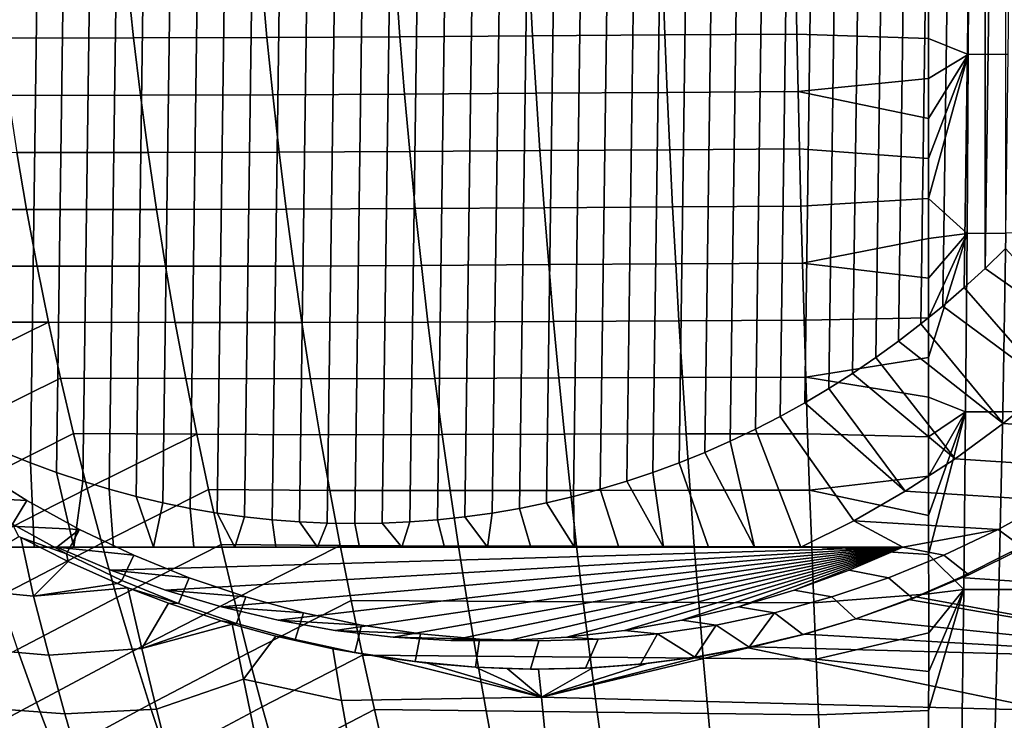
# Model space of a CAD drawing. Header units: metres. Extents: x -365 to 28, y -28 to 28.
# Tile 17 of 256: x -227.14 to -216.65, y -12.84 to -5.38. Entities that reach past the tile are written whole.
import ezdxf

# ---------------------------------------------------------------- set-up
doc = ezdxf.new("R2010")
doc.units = ezdxf.units.M
doc.layers.add('solid_24_501_103_XXX', color=7, linetype='CONTINUOUS')

msp = doc.modelspace()

# ---------------------------------------------------------------- linework, layer by layer
at = {"layer": 'solid_24_501_103_XXX'}
for points in [[(-225.037323, -10.6365, 126.210281), (-224.746094, 10.677305, 126.104279), (-224.453812, 10.709083, 125.997894), (-224.746094, -10.677305, 126.104279)], [(-224.746094, -10.677305, 126.104279), (-224.453812, 10.709083, 125.997894), (-224.160568, 10.731815, 125.891167), (-224.453812, -10.709083, 125.997894)], [(-224.453812, -10.709083, 125.997894), (-224.160568, 10.731815, 125.891167), (-223.867081, 10.745454, 125.78434), (-224.160568, -10.731815, 125.891167)], [(-224.160568, -10.731815, 125.891167), (-223.867081, 10.745454, 125.78434), (-223.573288, 10.75, 125.677414), (-223.867081, -10.745454, 125.78434)], [(-223.27951, 10.745454, 125.570488), (-223.573288, -10.75, 125.677414), (-223.867081, -10.745454, 125.78434), (-223.573288, 10.75, 125.677414)], [(-222.986008, 10.731815, 125.463661), (-223.27951, -10.745454, 125.570488), (-223.573288, -10.75, 125.677414), (-223.27951, 10.745454, 125.570488)], [(-222.69278, 10.709083, 125.356934), (-222.986008, -10.731815, 125.463661), (-223.27951, -10.745454, 125.570488), (-222.986008, 10.731815, 125.463661)], [(-222.400497, 10.677305, 125.250549), (-222.69278, -10.709083, 125.356934), (-222.986008, -10.731815, 125.463661), (-222.69278, 10.709083, 125.356934)], [(-225.615967, -10.527925, 126.420883), (-225.327362, 10.586696, 126.315842), (-225.037323, 10.6365, 126.210281), (-225.327362, -10.586696, 126.315842)], [(-225.327362, -10.586696, 126.315842), (-225.037323, 10.6365, 126.210281), (-224.746094, 10.677305, 126.104279), (-225.037323, -10.6365, 126.210281)], [(-222.109253, 10.6365, 125.144547), (-222.400497, -10.677305, 125.250549), (-222.69278, -10.709083, 125.356934), (-222.400497, 10.677305, 125.250549)], [(-221.819214, 10.586696, 125.038986), (-222.109253, -10.6365, 125.144547), (-222.400497, -10.677305, 125.250549), (-222.109253, 10.6365, 125.144547)], [(-226.187851, -10.383688, 126.629036), (-225.903, 10.460206, 126.52536), (-225.615967, 10.527925, 126.420883), (-225.903, -10.460206, 126.52536)], [(-225.903, -10.460206, 126.52536), (-225.615967, 10.527925, 126.420883), (-225.327362, 10.586696, 126.315842), (-225.615967, -10.527925, 126.420883)], [(-221.530624, 10.527925, 124.933945), (-221.819214, -10.586696, 125.038986), (-222.109253, -10.6365, 125.144547), (-221.819214, 10.586696, 125.038986)], [(-221.243576, 10.460206, 124.829468), (-221.530624, -10.527925, 124.933945), (-221.819214, -10.586696, 125.038986), (-221.530624, 10.527925, 124.933945)], [(-226.470459, -10.298399, 126.731895), (-226.187851, 10.383688, 126.629036), (-225.903, 10.460206, 126.52536), (-226.187851, -10.383688, 126.629036)], [(-220.958725, 10.383688, 124.725792), (-221.243576, -10.460206, 124.829468), (-221.530624, -10.527925, 124.933945), (-221.243576, 10.460206, 124.829468)], [(-227.028214, -10.101716, 126.934906), (-226.750656, 10.204381, 126.833885), (-226.470459, 10.298399, 126.731895), (-226.750656, -10.204381, 126.833885)], [(-226.750656, -10.204381, 126.833885), (-226.470459, 10.298399, 126.731895), (-226.187851, 10.383688, 126.629036), (-226.470459, -10.298399, 126.731895)], [(-220.676132, 10.298399, 124.622932), (-220.958725, -10.383688, 124.725792), (-221.243576, -10.460206, 124.829468), (-220.958725, 10.383688, 124.725792)], [(-220.39592, 10.204381, 124.520943), (-220.676132, -10.298399, 124.622932), (-220.958725, -10.383688, 124.725792), (-220.676132, 10.298399, 124.622932)], [(-227.302994, -9.990441, 127.03492), (-227.028214, 10.101716, 126.934906), (-226.750656, 10.204381, 126.833885), (-227.028214, -10.101716, 126.934906)], [(-220.118362, 10.101716, 124.419922), (-220.39592, -10.204381, 124.520943), (-220.676132, -10.298399, 124.622932), (-220.39592, 10.204381, 124.520943)], [(-227.574417, -9.870803, 127.133705), (-227.302994, 9.990441, 127.03492), (-227.028214, 10.101716, 126.934906), (-227.302994, -9.990441, 127.03492)], [(-219.843582, 9.990441, 124.319908), (-220.118362, -10.101716, 124.419922), (-220.39592, -10.204381, 124.520943), (-220.118362, 10.101716, 124.419922)], [(-219.572174, 9.870803, 124.221123), (-219.843582, -9.990441, 124.319908), (-220.118362, -10.101716, 124.419922), (-219.843582, 9.990441, 124.319908)], [(-219.304184, 9.742834, 124.123589), (-219.572174, -9.870803, 124.221123), (-219.843582, -9.990441, 124.319908), (-219.572174, 9.870803, 124.221123)], [(-219.039719, 9.606584, 124.027328), (-219.304184, -9.742834, 124.123589), (-219.572174, -9.870803, 124.221123), (-219.304184, 9.742834, 124.123589)], [(-218.779068, 9.462189, 123.932457), (-219.039719, -9.606584, 124.027328), (-219.304184, -9.742834, 124.123589), (-219.039719, 9.606584, 124.027328)], [(-218.522339, 9.30971, 123.83902), (-218.779068, -9.462189, 123.932457), (-219.039719, -9.606584, 124.027328), (-218.779068, 9.462189, 123.932457)], [(-218.270096, 9.149481, 123.747208), (-218.522339, -9.30971, 123.83902), (-218.779068, -9.462189, 123.932457), (-218.522339, 9.30971, 123.83902)], [(-218.022385, 8.981536, 123.657043), (-218.270096, -9.149481, 123.747208), (-218.522339, -9.30971, 123.83902), (-218.270096, 9.149481, 123.747208)], [(-217.779251, 8.805925, 123.568558), (-218.022385, -8.981536, 123.657043), (-218.270096, -9.149481, 123.747208), (-218.022385, 8.981536, 123.657043)], [(-217.541016, 8.622848, 123.481842), (-217.779251, -8.805925, 123.568558), (-218.022385, -8.981536, 123.657043), (-217.779251, 8.805925, 123.568558)], [(-217.30777, 8.432386, 123.39695), (-217.541016, -8.622848, 123.481842), (-217.779251, -8.805925, 123.568558), (-217.541016, 8.622848, 123.481842)], [(-217.080017, 8.234953, 123.314056), (-217.30777, -8.432386, 123.39695), (-217.541016, -8.622848, 123.481842), (-217.30777, 8.432386, 123.39695)], [(-216.857788, 8.03058, 123.23317), (-217.080017, -8.234953, 123.314056), (-217.30777, -8.432386, 123.39695), (-217.080017, 8.234953, 123.314056)], [(-216.857788, 8.03058, 123.23317), (-216.857788, -8.03058, 123.23317), (-217.080017, -8.234953, 123.314056)], [(-216.857788, 8.03058, 123.23317), (-216.641144, 7.819313, 123.154312), (-216.857788, -8.03058, 123.23317)], [(-216.641144, 7.819313, 123.154312), (-216.641144, -7.819313, 123.154312), (-216.857788, -8.03058, 123.23317)], [(-217.461594, -5.152274, 147.472824), (-217.46138, -5.580082, 147.445557), (-217.03627, -5.75058, 147.325348), (-217.027527, -3.836789, 147.432541)], [(-216.610016, -5.746817, 147.216553), (-216.591537, -3.833802, 147.321915), (-217.027527, -3.836789, 147.432541), (-217.03627, -5.75058, 147.325348)], [(-218.862427, -5.534165, 147.799255), (-218.873749, -4.921524, 147.83902), (-220.290955, -4.930539, 148.176987), (-220.2686, -5.543547, 148.135773)], [(-218.873749, -4.921524, 147.83902), (-218.862427, -5.534165, 147.799255), (-217.46138, -5.580082, 147.445557), (-217.461594, -5.152274, 147.472824)], [(-225.928894, -5.574132, 149.342621), (-225.995102, -4.960296, 149.385864), (-227.429626, -4.963925, 149.652267), (-227.352661, -5.57754, 149.609482)], [(-224.508392, -5.570779, 149.061646), (-224.563751, -4.956702, 149.104996), (-225.995102, -4.960296, 149.385864), (-225.928894, -5.574132, 149.342621)], [(-223.091675, -5.562563, 148.766968), (-223.136063, -4.94876, 148.809982), (-224.563751, -4.956702, 149.104996), (-224.508392, -5.570779, 149.061646)], [(-221.678406, -5.553013, 148.458359), (-221.711777, -4.939617, 148.500656), (-223.136063, -4.94876, 148.809982), (-223.091675, -5.562563, 148.766968)], [(-220.2686, -5.543547, 148.135773), (-220.290955, -4.930539, 148.176987), (-221.711777, -4.939617, 148.500656), (-221.678406, -5.553013, 148.458359)], [(-221.64122, -6.164978, 148.411133), (-221.678406, -5.553013, 148.458359), (-223.091675, -5.562563, 148.766968), (-223.042206, -6.174676, 148.718933)], [(-220.243713, -6.155388, 148.089752), (-220.2686, -5.543547, 148.135773), (-221.678406, -5.553013, 148.458359), (-221.64122, -6.164978, 148.411133)], [(-218.849808, -6.145907, 147.754852), (-218.862427, -5.534165, 147.799255), (-220.2686, -5.543547, 148.135773), (-220.243713, -6.155388, 148.089752)], [(-218.862427, -5.534165, 147.799255), (-218.849808, -6.145907, 147.754852), (-217.461136, -6.007407, 147.416138), (-217.46138, -5.580082, 147.445557)], [(-225.855103, -6.18578, 149.294357), (-225.928894, -5.574132, 149.342621), (-227.352661, -5.57754, 149.609482), (-227.266861, -6.188729, 149.561722)], [(-224.446671, -6.182911, 149.013245), (-224.508392, -5.570779, 149.061646), (-225.928894, -5.574132, 149.342621), (-225.855103, -6.18578, 149.294357)], [(-223.042206, -6.174676, 148.718933), (-223.091675, -5.562563, 148.766968), (-224.508392, -5.570779, 149.061646), (-224.446671, -6.182911, 149.013245)], [(-217.46138, -5.580082, 147.445557), (-217.461136, -6.007407, 147.416138), (-217.03627, -5.75058, 147.325348)], [(-217.461136, -6.007407, 147.416138), (-217.460907, -6.43415, 147.384583), (-217.03627, -5.75058, 147.325348)], [(-217.460907, -6.43415, 147.384583), (-217.460663, -6.860254, 147.350876), (-217.03627, -5.75058, 147.325348)], [(-217.460663, -6.860254, 147.350876), (-217.460434, -7.285816, 147.315033), (-217.03627, -5.75058, 147.325348)], [(-217.460434, -7.285816, 147.315033), (-217.048691, -7.658846, 147.175507), (-217.03627, -5.75058, 147.325348)], [(-216.635986, -7.655166, 147.069229), (-216.610016, -5.746817, 147.216553), (-217.03627, -5.75058, 147.325348), (-217.048691, -7.658846, 147.175507)], [(-218.849808, -6.145907, 147.754852), (-217.460907, -6.43415, 147.384583), (-217.461136, -6.007407, 147.416138)], [(-225.773727, -6.794996, 149.241074), (-225.855103, -6.18578, 149.294357), (-227.266861, -6.188729, 149.561722), (-227.172241, -6.797222, 149.509033)], [(-224.378647, -6.792882, 148.959824), (-224.446671, -6.182911, 149.013245), (-225.855103, -6.18578, 149.294357), (-225.773727, -6.794996, 149.241074)], [(-222.987671, -6.784909, 148.665909), (-223.042206, -6.174676, 148.718933), (-224.446671, -6.182911, 149.013245), (-224.378647, -6.792882, 148.959824)], [(-221.600235, -6.775351, 148.358978), (-221.64122, -6.164978, 148.411133), (-223.042206, -6.174676, 148.718933), (-222.987671, -6.784909, 148.665909)], [(-220.216278, -6.765931, 148.03891), (-220.243713, -6.155388, 148.089752), (-221.64122, -6.164978, 148.411133), (-221.600235, -6.775351, 148.358978)], [(-218.835938, -6.756649, 147.705795), (-218.849808, -6.145907, 147.754852), (-220.243713, -6.155388, 148.089752), (-220.216278, -6.765931, 148.03891)], [(-218.849808, -6.145907, 147.754852), (-218.835938, -6.756649, 147.705795), (-217.460663, -6.860254, 147.350876), (-217.460907, -6.43415, 147.384583)], [(-227.068878, -7.402748, 149.451385), (-227.172241, -6.797222, 149.509033), (-228.574036, -6.799558, 149.763626), (-228.456284, -7.404108, 149.707092)], [(-225.684845, -7.401537, 149.182785), (-225.773727, -6.794996, 149.241074), (-227.172241, -6.797222, 149.509033), (-227.068878, -7.402748, 149.451385)], [(-224.304321, -7.400476, 148.901382), (-224.378647, -6.792882, 148.959824), (-225.773727, -6.794996, 149.241074), (-225.684845, -7.401537, 149.182785)], [(-222.928116, -7.393076, 148.607895), (-222.987671, -6.784909, 148.665909), (-224.378647, -6.792882, 148.959824), (-224.304321, -7.400476, 148.901382)], [(-221.555481, -7.383975, 148.301895), (-221.600235, -6.775351, 148.358978), (-222.987671, -6.784909, 148.665909), (-222.928116, -7.393076, 148.607895)], [(-220.18634, -7.375047, 147.983292), (-220.216278, -6.765931, 148.03891), (-221.600235, -6.775351, 148.358978), (-221.555481, -7.383975, 148.301895)], [(-218.820816, -7.366292, 147.6521), (-218.835938, -6.756649, 147.705795), (-220.216278, -6.765931, 148.03891), (-220.18634, -7.375047, 147.983292)], [(-218.835938, -6.756649, 147.705795), (-218.820816, -7.366292, 147.6521), (-217.460434, -7.285816, 147.315033), (-217.460663, -6.860254, 147.350876)], [(-218.804443, -7.974735, 147.593781), (-217.46019, -7.71076, 147.277054), (-217.460434, -7.285816, 147.315033), (-218.820816, -7.366292, 147.6521)], [(-217.460434, -7.285816, 147.315033), (-217.46019, -7.71076, 147.277054), (-217.048691, -7.658846, 147.175507)], [(-226.956818, -8.005039, 149.388824), (-227.068878, -7.402748, 149.451385), (-228.456284, -7.404108, 149.707092), (-228.328613, -8.005113, 149.645752)], [(-225.588486, -8.005159, 149.119522), (-225.684845, -7.401537, 149.182785), (-227.068878, -7.402748, 149.451385), (-226.956818, -8.005039, 149.388824)], [(-224.22377, -8.005477, 148.837936), (-224.304321, -7.400476, 148.901382), (-225.684845, -7.401537, 149.182785), (-225.588486, -8.005159, 149.119522)], [(-222.863556, -7.998988, 148.544891), (-222.928116, -7.393076, 148.607895), (-224.304321, -7.400476, 148.901382), (-224.22377, -8.005477, 148.837936)], [(-221.506989, -7.99069, 148.239929), (-221.555481, -7.383975, 148.301895), (-222.928116, -7.393076, 148.607895), (-222.863556, -7.998988, 148.544891)], [(-220.153915, -7.982605, 147.922867), (-220.18634, -7.375047, 147.983292), (-221.555481, -7.383975, 148.301895), (-221.506989, -7.99069, 148.239929)], [(-218.804443, -7.974735, 147.593781), (-218.820816, -7.366292, 147.6521), (-220.18634, -7.375047, 147.983292), (-220.153915, -7.982605, 147.922867)], [(-216.669525, -9.5573, 146.880096), (-216.635986, -7.655166, 147.069229), (-217.048691, -7.658846, 147.175507), (-217.064941, -9.559752, 146.983154)], [(-216.27417, -9.554781, 146.777054), (-216.223328, -7.651428, 146.962982), (-216.635986, -7.655166, 147.069229), (-216.669525, -9.5573, 146.880096)], [(-218.804443, -7.974735, 147.593781), (-217.459961, -8.134984, 147.236954), (-217.46019, -7.71076, 147.277054)], [(-217.46019, -7.71076, 147.277054), (-217.459961, -8.134984, 147.236954), (-217.048691, -7.658846, 147.175507)], [(-217.459961, -8.134984, 147.236954), (-217.459747, -8.558388, 147.194748), (-217.048691, -7.658846, 147.175507)], [(-217.459747, -8.558388, 147.194748), (-217.459534, -8.980897, 147.150436), (-217.048691, -7.658846, 147.175507)], [(-217.459534, -8.980897, 147.150436), (-217.459335, -9.402614, 147.104034), (-217.064941, -9.559752, 146.983154), (-217.048691, -7.658846, 147.175507)], [(-215.702423, -8.841602, 123.580658), (-216.857788, -8.03058, 123.23317), (-216.641144, -7.819313, 123.154312)], [(-226.836075, -8.603826, 149.32135), (-226.956818, -8.005039, 149.388824), (-228.328613, -8.005113, 149.645752), (-228.191071, -8.602276, 149.57959)], [(-225.48468, -8.605621, 149.051285), (-225.588486, -8.005159, 149.119522), (-226.956818, -8.005039, 149.388824), (-226.836075, -8.603826, 149.32135)], [(-224.136978, -8.607668, 148.769485), (-224.22377, -8.005477, 148.837936), (-225.588486, -8.005159, 149.119522), (-225.48468, -8.605621, 149.051285)], [(-222.794022, -8.602457, 148.476929), (-222.863556, -7.998988, 148.544891), (-224.22377, -8.005477, 148.837936), (-224.136978, -8.607668, 148.769485)], [(-221.454773, -8.595337, 148.17305), (-221.506989, -7.99069, 148.239929), (-222.863556, -7.998988, 148.544891), (-222.794022, -8.602457, 148.476929)], [(-220.119003, -8.588477, 147.857666), (-220.153915, -7.982605, 147.922867), (-221.506989, -7.99069, 148.239929), (-221.454773, -8.595337, 148.17305)], [(-218.786835, -8.581879, 147.530838), (-218.804443, -7.974735, 147.593781), (-220.153915, -7.982605, 147.922867), (-220.119003, -8.588477, 147.857666)], [(-218.804443, -7.974735, 147.593781), (-218.786835, -8.581879, 147.530838), (-217.459747, -8.558388, 147.194748), (-217.459961, -8.134984, 147.236954)], [(-215.702423, -8.841602, 123.580658), (-216.172714, -9.276006, 123.751823), (-217.080017, -8.234953, 123.314056), (-216.857788, -8.03058, 123.23317)], [(-216.172714, -9.276006, 123.751823), (-217.30777, -8.432386, 123.39695), (-217.080017, -8.234953, 123.314056)], [(-216.172714, -9.276006, 123.751823), (-216.664566, -9.681938, 123.930847), (-217.541016, -8.622848, 123.481842), (-217.30777, -8.432386, 123.39695)], [(-221.398865, -9.197765, 148.101303), (-221.454773, -8.595337, 148.17305), (-222.794022, -8.602457, 148.476929), (-222.719589, -9.203305, 148.404007)], [(-220.08165, -9.192537, 147.787689), (-220.119003, -8.588477, 147.857666), (-221.454773, -8.595337, 148.17305), (-221.398865, -9.197765, 148.101303)], [(-218.768021, -9.187627, 147.463287), (-218.786835, -8.581879, 147.530838), (-220.119003, -8.588477, 147.857666), (-220.08165, -9.192537, 147.787689)], [(-218.768021, -9.187627, 147.463287), (-217.459534, -8.980897, 147.150436), (-217.459747, -8.558388, 147.194748), (-218.786835, -8.581879, 147.530838)], [(-226.836075, -8.603826, 149.32135), (-228.191071, -8.602276, 149.57959), (-228.043732, -9.195318, 149.508652)], [(-226.836075, -8.603826, 149.32135), (-228.043732, -9.195318, 149.508652), (-227.886734, -9.783998, 149.432968), (-226.706757, -9.198853, 149.248993)], [(-225.373489, -9.202692, 148.978088), (-225.48468, -8.605621, 149.051285), (-226.836075, -8.603826, 149.32135), (-226.706757, -9.198853, 149.248993)], [(-224.044052, -9.206845, 148.69606), (-224.136978, -8.607668, 148.769485), (-225.48468, -8.605621, 149.051285), (-225.373489, -9.202692, 148.978088)], [(-222.719589, -9.203305, 148.404007), (-222.794022, -8.602457, 148.476929), (-224.136978, -8.607668, 148.769485), (-224.044052, -9.206845, 148.69606)], [(-216.664566, -9.681938, 123.930847), (-217.779251, -8.805925, 123.568558), (-217.541016, -8.622848, 123.481842)], [(-216.664566, -9.681938, 123.930847), (-217.177002, -10.058558, 124.117363), (-218.022385, -8.981536, 123.657043), (-217.779251, -8.805925, 123.568558)], [(-218.768021, -9.187627, 147.463287), (-217.459335, -9.402614, 147.104034), (-217.459534, -8.980897, 147.150436)], [(-217.177002, -10.058558, 124.117363), (-218.270096, -9.149481, 123.747208), (-218.022385, -8.981536, 123.657043)], [(-226.706757, -9.198853, 149.248993), (-227.886734, -9.783998, 149.432968), (-227.720276, -10.368073, 149.3526), (-226.568985, -9.789891, 149.171783)], [(-225.255051, -9.796162, 148.899979), (-225.373489, -9.202692, 148.978088), (-226.706757, -9.198853, 149.248993), (-226.568985, -9.789891, 149.171783)], [(-223.945068, -9.802819, 148.617691), (-224.044052, -9.206845, 148.69606), (-225.373489, -9.202692, 148.978088), (-225.255051, -9.796162, 148.899979)], [(-222.640305, -9.801365, 148.326172), (-222.719589, -9.203305, 148.404007), (-224.044052, -9.206845, 148.69606), (-223.945068, -9.802819, 148.617691)], [(-221.339355, -9.79783, 148.024689), (-221.398865, -9.197765, 148.101303), (-222.719589, -9.203305, 148.404007), (-222.640305, -9.801365, 148.326172)], [(-220.041885, -9.794669, 147.712967), (-220.08165, -9.192537, 147.787689), (-221.398865, -9.197765, 148.101303), (-221.339355, -9.79783, 148.024689)], [(-218.748032, -9.791887, 147.391129), (-218.768021, -9.187627, 147.463287), (-220.08165, -9.192537, 147.787689), (-220.041885, -9.794669, 147.712967)], [(-218.768021, -9.187627, 147.463287), (-218.748032, -9.791887, 147.391129), (-217.459152, -9.823481, 147.055557), (-217.459335, -9.402614, 147.104034)], [(-217.177002, -10.058558, 124.117363), (-217.707977, -10.404363, 124.310616), (-218.522339, -9.30971, 123.83902), (-218.270096, -9.149481, 123.747208)], [(-217.707977, -10.404363, 124.310616), (-218.779068, -9.462189, 123.932457), (-218.522339, -9.30971, 123.83902)], [(-216.172714, -9.276006, 123.751823), (-214.580612, -9.381967, 128.509003), (-215.086014, -9.786721, 128.692947), (-216.664566, -9.681938, 123.930847)], [(-217.459335, -9.402614, 147.104034), (-217.459152, -9.823481, 147.055557), (-217.064941, -9.559752, 146.983154)], [(-217.707977, -10.404363, 124.310616), (-218.256241, -10.718554, 124.51017), (-219.039719, -9.606584, 124.027328), (-218.779068, -9.462189, 123.932457)], [(-218.256241, -10.718554, 124.51017), (-218.819855, -11, 124.715309), (-219.304184, -9.742834, 124.123589), (-219.039719, -9.606584, 124.027328)], [(-217.459152, -9.823481, 147.055557), (-217.458984, -10.243398, 147.00499), (-217.064941, -9.559752, 146.983154)], [(-217.458984, -10.243398, 147.00499), (-217.458862, -10.662264, 146.952377), (-217.064941, -9.559752, 146.983154)], [(-217.458862, -10.662264, 146.952377), (-217.458755, -11.07999, 146.897736), (-217.064941, -9.559752, 146.983154)], [(-217.458755, -11.07999, 146.897736), (-217.085205, -11.451516, 146.748428), (-217.064941, -9.559752, 146.983154)], [(-216.710709, -11.451703, 146.649246), (-216.669525, -9.5573, 146.880096), (-217.064941, -9.559752, 146.983154), (-217.085205, -11.451516, 146.748428)], [(-216.336319, -11.451818, 146.550095), (-216.27417, -9.554781, 146.777054), (-216.669525, -9.5573, 146.880096), (-216.710709, -11.451703, 146.649246)], [(-219.314911, -11, 124.780952), (-219.572174, -9.870803, 124.221123), (-219.304184, -9.742834, 124.123589), (-218.819855, -11, 124.715309)], [(-216.664566, -9.681938, 123.930847), (-215.086014, -9.786721, 128.692947), (-215.611938, -10.160691, 128.884369), (-217.177002, -10.058558, 124.117363)], [(-226.568985, -9.789891, 149.171783), (-227.720276, -10.368073, 149.3526), (-227.54451, -10.947308, 149.267563), (-226.422897, -10.376719, 149.089752)], [(-225.255051, -9.796162, 148.899979), (-226.568985, -9.789891, 149.171783), (-226.422897, -10.376719, 149.089752)], [(-225.255051, -9.796162, 148.899979), (-226.422897, -10.376719, 149.089752), (-226.268677, -10.959111, 149.00296), (-225.129501, -10.385824, 148.816986)], [(-223.840164, -10.395403, 148.534393), (-223.945068, -9.802819, 148.617691), (-225.255051, -9.796162, 148.899979), (-225.129501, -10.385824, 148.816986)], [(-222.55629, -10.396471, 148.243423), (-222.640305, -9.801365, 148.326172), (-223.945068, -9.802819, 148.617691), (-223.840164, -10.395403, 148.534393)], [(-221.276291, -10.395391, 147.943222), (-221.339355, -9.79783, 148.024689), (-222.640305, -9.801365, 148.326172), (-222.55629, -10.396471, 148.243423)], [(-219.999802, -10.394754, 147.633514), (-220.041885, -9.794669, 147.712967), (-221.339355, -9.79783, 148.024689), (-221.276291, -10.395391, 147.943222)], [(-218.726898, -10.394568, 147.314362), (-218.748032, -9.791887, 147.391129), (-220.041885, -9.794669, 147.712967), (-219.999802, -10.394754, 147.633514)], [(-218.748032, -9.791887, 147.391129), (-218.726898, -10.394568, 147.314362), (-217.458984, -10.243398, 147.00499), (-217.459152, -9.823481, 147.055557)], [(-219.314911, -11, 124.780952), (-219.843582, -9.990441, 124.319908), (-219.572174, -9.870803, 124.221123)], [(-229.475922, -10.058558, 128.593796), (-228.944946, -10.404363, 128.400543), (-227.065842, -10.502689, 133.053253), (-227.610657, -10.160691, 133.251541)], [(-226.990082, -11, 127.471428), (-227.411636, -11, 127.727921), (-227.302994, -9.990441, 127.03492), (-227.028214, -10.101716, 126.934906)], [(-219.802704, -11, 124.855438), (-220.118362, -10.101716, 124.419922), (-219.843582, -9.990441, 124.319908), (-219.314911, -11, 124.780952)], [(-217.177002, -10.058558, 124.117363), (-215.611938, -10.160691, 128.884369), (-216.156754, -10.502689, 129.082657), (-217.707977, -10.404363, 124.310616)], [(-227.065842, -10.502689, 133.053253), (-227.218155, -10.754833, 133.108688), (-227.77507, -10.403871, 133.311386), (-227.610657, -10.160691, 133.251541)], [(-226.567581, -11, 127.226135), (-226.990082, -11, 127.471428), (-227.028214, -10.101716, 126.934906), (-226.750656, -10.204381, 126.833885)], [(-220.284042, -11, 124.93911), (-220.39592, -10.204381, 124.520943), (-220.118362, -10.101716, 124.419922), (-219.802704, -11, 124.855438)], [(-226.567581, -11, 127.226135), (-226.750656, -10.204381, 126.833885), (-226.470459, -10.298399, 126.731895)], [(-220.284042, -11, 124.93911), (-220.676132, -10.298399, 124.622932), (-220.39592, -10.204381, 124.520943)], [(-218.726898, -10.394568, 147.314362), (-217.458862, -10.662264, 146.952377), (-217.458984, -10.243398, 147.00499)], [(-226.422897, -10.376719, 149.089752), (-227.54451, -10.947308, 149.267563), (-227.359589, -11.521461, 149.177917), (-226.268677, -10.959111, 149.00296)], [(-226.143204, -11, 126.991776), (-226.567581, -11, 127.226135), (-226.470459, -10.298399, 126.731895), (-226.187851, -10.383688, 126.629036)], [(-225.716171, -11, 126.768219), (-226.143204, -11, 126.991776), (-226.187851, -10.383688, 126.629036), (-225.903, -10.460206, 126.52536)], [(-221.230606, -11, 125.135605), (-221.243576, -10.460206, 124.829468), (-220.958725, -10.383688, 124.725792), (-220.759781, -11, 125.032372)], [(-220.284042, -11, 124.93911), (-220.759781, -11, 125.032372), (-220.958725, -10.383688, 124.725792), (-220.676132, -10.298399, 124.622932)], [(-228.944946, -10.404363, 128.400543), (-228.396683, -10.718554, 128.200989), (-226.503891, -10.811631, 132.848724), (-227.065842, -10.502689, 133.053253)], [(-225.129501, -10.385824, 148.816986), (-226.268677, -10.959111, 149.00296), (-226.10643, -11.536844, 148.911423), (-224.996948, -10.971474, 148.729126)], [(-225.716171, -11, 126.768219), (-225.903, -10.460206, 126.52536), (-225.615967, -10.527925, 126.420883)], [(-223.729416, -10.984408, 148.446213), (-223.840164, -10.395403, 148.534393), (-225.129501, -10.385824, 148.816986), (-224.996948, -10.971474, 148.729126)], [(-222.467621, -10.988459, 148.155792), (-222.55629, -10.396471, 148.243423), (-223.840164, -10.395403, 148.534393), (-223.729416, -10.984408, 148.446213)], [(-221.209763, -10.990305, 147.856949), (-221.276291, -10.395391, 147.943222), (-222.55629, -10.396471, 148.243423), (-222.467621, -10.988459, 148.155792)], [(-221.230606, -11, 125.135605), (-221.530624, -10.527925, 124.933945), (-221.243576, -10.460206, 124.829468)], [(-219.955414, -10.992676, 147.549332), (-219.999802, -10.394754, 147.633514), (-221.276291, -10.395391, 147.943222), (-221.209763, -10.990305, 147.856949)], [(-218.704636, -10.995579, 147.233032), (-218.726898, -10.394568, 147.314362), (-219.999802, -10.394754, 147.633514), (-219.955414, -10.992676, 147.549332)], [(-218.726898, -10.394568, 147.314362), (-218.704636, -10.995579, 147.233032), (-217.458755, -11.07999, 146.897736), (-217.458862, -10.662264, 146.952377)], [(-217.707977, -10.404363, 124.310616), (-216.156754, -10.502689, 129.082657), (-216.718704, -10.811631, 129.287201), (-218.256241, -10.718554, 124.51017)], [(-226.503891, -10.811631, 132.848724), (-226.6436, -11.072093, 132.899567), (-227.218155, -10.754833, 133.108688), (-227.065842, -10.502689, 133.053253)], [(-225.28569, -11, 126.555336), (-225.716171, -11, 126.768219), (-225.615967, -10.527925, 126.420883), (-225.327362, -10.586696, 126.315842)], [(-224.851395, -11, 126.353249), (-225.28569, -11, 126.555336), (-225.327362, -10.586696, 126.315842), (-225.037323, -10.6365, 126.210281)], [(-222.15979, -11, 125.373581), (-222.109253, -10.6365, 125.144547), (-221.819214, -10.586696, 125.038986), (-221.697205, -11, 125.249237)], [(-221.230606, -11, 125.135605), (-221.697205, -11, 125.249237), (-221.819214, -10.586696, 125.038986), (-221.530624, -10.527925, 124.933945)], [(-216.718704, -10.811631, 129.287201), (-216.156754, -10.502689, 129.082657), (-215.88681, -10.686521, 128.984421), (-216.451431, -11.007233, 129.189926)], [(-224.851395, -11, 126.353249), (-225.037323, -10.6365, 126.210281), (-224.746094, -10.677305, 126.104279)], [(-224.413162, -11, 126.162125), (-224.851395, -11, 126.353249), (-224.746094, -10.677305, 126.104279), (-224.453812, -10.709083, 125.997894)], [(-222.15979, -11, 125.373581), (-222.618347, -11, 125.508865), (-222.69278, -10.709083, 125.356934), (-222.400497, -10.677305, 125.250549)], [(-222.15979, -11, 125.373581), (-222.400497, -10.677305, 125.250549), (-222.109253, -10.6365, 125.144547)], [(-228.396683, -10.718554, 128.200989), (-227.833069, -11, 127.99585), (-226.746017, -11, 130.982483), (-226.503891, -10.811631, 132.848724)], [(-227.132111, -10.896967, 132.574295), (-227.150528, -10.887094, 132.57872), (-227.218155, -10.754833, 133.108688), (-226.6436, -11.072093, 132.899567)], [(-223.970688, -11, 125.982025), (-224.413162, -11, 126.162125), (-224.453812, -10.709083, 125.997894), (-224.160568, -10.731815, 125.891167)], [(-223.970688, -11, 125.982025), (-224.160568, -10.731815, 125.891167), (-223.867081, -10.745454, 125.78434)], [(-223.523926, -11, 125.813049), (-223.970688, -11, 125.982025), (-223.867081, -10.745454, 125.78434), (-223.573288, -10.75, 125.677414)], [(-223.073059, -11, 125.655312), (-223.523926, -11, 125.813049), (-223.573288, -10.75, 125.677414), (-223.27951, -10.745454, 125.570488)], [(-223.073059, -11, 125.655312), (-223.27951, -10.745454, 125.570488), (-222.986008, -10.731815, 125.463661)], [(-223.073059, -11, 125.655312), (-222.986008, -10.731815, 125.463661), (-222.69278, -10.709083, 125.356934), (-222.618347, -11, 125.508865)], [(-217.732803, -11, 127.701942), (-218.819855, -11, 124.715309), (-218.256241, -10.718554, 124.51017)], [(-217.732803, -11, 127.701942), (-218.256241, -10.718554, 124.51017), (-216.718704, -10.811631, 129.287201)], [(-228.04631, -11.421218, 133.052872), (-227.150528, -10.887094, 132.57872), (-227.132111, -10.896967, 132.574295), (-226.99559, -11.521892, 132.684052)], [(-226.625641, -11.152668, 132.452362), (-227.132111, -10.896967, 132.574295), (-226.6436, -11.072093, 132.899567)], [(-226.99559, -11.521892, 132.684052), (-227.132111, -10.896967, 132.574295), (-226.625641, -11.152668, 132.452362)], [(-226.746017, -11, 130.982483), (-225.926575, -11.086548, 132.63858), (-226.503891, -10.811631, 132.848724)], [(-225.926575, -11.086548, 132.63858), (-226.053268, -11.354627, 132.684708), (-226.6436, -11.072093, 132.899567), (-226.503891, -10.811631, 132.848724)], [(-217.732803, -11, 127.701942), (-216.718704, -10.811631, 129.287201), (-217.296021, -11.086548, 129.49733)], [(-217.296021, -11.086548, 129.49733), (-216.718704, -10.811631, 129.287201), (-216.451431, -11.007233, 129.189926), (-217.032166, -11.294327, 129.401291)], [(-227.411636, -11, 127.727921), (-226.746017, -11, 130.982483), (-227.833069, -11, 127.99585)], [(-227.411636, -11, 127.727921), (-226.990082, -11, 127.471428), (-226.746017, -11, 130.982483)], [(-226.268677, -10.959111, 149.00296), (-227.359589, -11.521461, 149.177917), (-227.16568, -12.090295, 149.083694), (-226.10643, -11.536844, 148.911423)], [(-226.990082, -11, 127.471428), (-226.567581, -11, 127.226135), (-226.746017, -11, 130.982483)], [(-226.746017, -11, 130.982483), (-226.172943, -11.246228, 130.773895), (-225.335632, -11.326593, 132.423508), (-225.926575, -11.086548, 132.63858)], [(-219.314911, -11, 124.780952), (-218.819855, -11, 124.715309), (-217.732803, -11, 127.701942), (-226.746017, -11, 130.982483)], [(-226.746017, -11, 130.982483), (-217.732803, -11, 127.701942), (-226.172943, -11.246228, 130.773895)], [(-219.802704, -11, 124.855438), (-219.314911, -11, 124.780952), (-226.746017, -11, 130.982483)], [(-220.284042, -11, 124.93911), (-219.802704, -11, 124.855438), (-226.746017, -11, 130.982483)], [(-220.759781, -11, 125.032372), (-220.284042, -11, 124.93911), (-226.746017, -11, 130.982483)], [(-221.230606, -11, 125.135605), (-220.759781, -11, 125.032372), (-226.746017, -11, 130.982483)], [(-221.697205, -11, 125.249237), (-221.230606, -11, 125.135605), (-226.746017, -11, 130.982483)], [(-222.15979, -11, 125.373581), (-221.697205, -11, 125.249237), (-226.746017, -11, 130.982483)], [(-222.618347, -11, 125.508865), (-222.15979, -11, 125.373581), (-226.746017, -11, 130.982483)], [(-223.073059, -11, 125.655312), (-222.618347, -11, 125.508865), (-226.746017, -11, 130.982483)], [(-223.523926, -11, 125.813049), (-223.073059, -11, 125.655312), (-226.746017, -11, 130.982483)], [(-223.970688, -11, 125.982025), (-223.523926, -11, 125.813049), (-226.746017, -11, 130.982483)], [(-224.413162, -11, 126.162125), (-223.970688, -11, 125.982025), (-226.746017, -11, 130.982483)], [(-224.851395, -11, 126.353249), (-224.413162, -11, 126.162125), (-226.746017, -11, 130.982483)], [(-225.28569, -11, 126.555336), (-224.851395, -11, 126.353249), (-226.746017, -11, 130.982483)], [(-225.716171, -11, 126.768219), (-225.28569, -11, 126.555336), (-226.746017, -11, 130.982483)], [(-226.143204, -11, 126.991776), (-225.716171, -11, 126.768219), (-226.746017, -11, 130.982483)], [(-226.567581, -11, 127.226135), (-226.143204, -11, 126.991776), (-226.746017, -11, 130.982483)], [(-226.172943, -11.246228, 130.773895), (-217.732803, -11, 127.701942), (-225.587952, -11.458707, 130.560974)], [(-224.996948, -10.971474, 148.729126), (-226.10643, -11.536844, 148.911423), (-225.936325, -12.109694, 148.815186), (-224.857529, -11.552902, 148.636459)], [(-225.587952, -11.458707, 130.560974), (-217.732803, -11, 127.701942), (-224.992966, -11.636727, 130.344421)], [(-223.729416, -10.984408, 148.446213), (-224.996948, -10.971474, 148.729126), (-224.857529, -11.552902, 148.636459)], [(-224.992966, -11.636727, 130.344421), (-217.732803, -11, 127.701942), (-224.389633, -11.779816, 130.124832)], [(-223.729416, -10.984408, 148.446213), (-224.857529, -11.552902, 148.636459), (-224.711365, -12.129905, 148.538986), (-223.612946, -11.56965, 148.353165)], [(-224.389633, -11.779816, 130.124832), (-217.732803, -11, 127.701942), (-223.780014, -11.887479, 129.902954)], [(-223.780014, -11.887479, 129.902954), (-217.732803, -11, 127.701942), (-223.165558, -11.959458, 129.679306)], [(-222.37439, -11.577162, 148.063324), (-222.467621, -10.988459, 148.155792), (-223.729416, -10.984408, 148.446213), (-223.612946, -11.56965, 148.353165)], [(-223.165558, -11.959458, 129.679306), (-217.732803, -11, 127.701942), (-222.548508, -11.995489, 129.454712)], [(-222.548508, -11.995489, 129.454712), (-217.732803, -11, 127.701942), (-221.930328, -11.995489, 129.229721)], [(-221.139832, -11.58243, 147.765869), (-221.209763, -10.990305, 147.856949), (-222.467621, -10.988459, 148.155792), (-222.37439, -11.577162, 148.063324)], [(-221.930328, -11.995489, 129.229721), (-217.732803, -11, 127.701942), (-221.313278, -11.959458, 129.005127)], [(-221.313278, -11.959458, 129.005127), (-217.732803, -11, 127.701942), (-220.698822, -11.887479, 128.781479)], [(-219.908783, -11.588316, 147.460434), (-219.955414, -10.992676, 147.549332), (-221.209763, -10.990305, 147.856949), (-221.139832, -11.58243, 147.765869)], [(-220.698822, -11.887479, 128.781479), (-217.732803, -11, 127.701942), (-220.089203, -11.779816, 128.559601)], [(-220.089203, -11.779816, 128.559601), (-217.732803, -11, 127.701942), (-219.485855, -11.636727, 128.339996)], [(-218.68129, -11.594827, 147.147141), (-218.704636, -10.995579, 147.233032), (-219.955414, -10.992676, 147.549332), (-219.908783, -11.588316, 147.460434)], [(-219.485855, -11.636727, 128.339996), (-217.732803, -11, 127.701942), (-218.890884, -11.458707, 128.123444)], [(-218.890884, -11.458707, 128.123444), (-217.732803, -11, 127.701942), (-218.305893, -11.246228, 127.91053)], [(-218.704636, -10.995579, 147.233032), (-218.68129, -11.594827, 147.147141), (-217.458694, -11.496675, 146.841064), (-217.458755, -11.07999, 146.897736)], [(-217.732803, -11, 127.701942), (-217.296021, -11.086548, 129.49733), (-217.886948, -11.326593, 129.712402), (-218.305893, -11.246228, 127.91053)], [(-216.451431, -11.007233, 129.189926), (-216.586441, -11.052835, 129.089188), (-217.122879, -11.322348, 129.343521), (-217.032166, -11.294327, 129.401291)], [(-226.101135, -11.386819, 132.324966), (-226.625641, -11.152668, 132.452362), (-226.6436, -11.072093, 132.899567), (-226.053268, -11.354627, 132.684708)], [(-225.335632, -11.326593, 132.423508), (-225.449051, -11.601527, 132.464783), (-226.053268, -11.354627, 132.684708), (-225.926575, -11.086548, 132.63858)], [(-217.886948, -11.326593, 129.712402), (-217.296021, -11.086548, 129.49733), (-217.032166, -11.294327, 129.401291), (-217.627365, -11.546916, 129.61792)], [(-217.458755, -11.07999, 146.897736), (-217.458694, -11.496675, 146.841064), (-217.085205, -11.451516, 146.748428)], [(-217.122879, -11.322348, 129.343521), (-216.586441, -11.052835, 129.089188), (-212.138824, -11.662058, 127.80455)], [(-226.99559, -11.521892, 132.684052), (-226.625641, -11.152668, 132.452362), (-226.101135, -11.386819, 132.324966)], [(-226.172943, -11.246228, 130.773895), (-225.587952, -11.458707, 130.560974), (-224.732971, -11.531007, 132.204163), (-225.335632, -11.326593, 132.423508)], [(-224.732971, -11.531007, 132.204163), (-224.832748, -11.812058, 132.240479), (-225.449051, -11.601527, 132.464783), (-225.335632, -11.326593, 132.423508)], [(-218.305893, -11.246228, 127.91053), (-217.886948, -11.326593, 129.712402), (-218.489609, -11.531007, 129.931763), (-218.890884, -11.458707, 128.123444)], [(-218.489609, -11.531007, 129.931763), (-217.886948, -11.326593, 129.712402), (-217.627365, -11.546916, 129.61792), (-218.234146, -11.76381, 129.838776)], [(-217.032166, -11.294327, 129.401291), (-217.597153, -11.529117, 129.560013), (-217.627365, -11.546916, 129.61792)], [(-217.032166, -11.294327, 129.401291), (-217.122879, -11.322348, 129.343521), (-217.597153, -11.529117, 129.560013)], [(-217.122879, -11.322348, 129.343521), (-212.138824, -11.662058, 127.80455), (-213.854874, -12.212206, 128.543549), (-217.597153, -11.529117, 129.560013)], [(-226.832489, -12.152267, 132.795837), (-227.862488, -12.063417, 133.151413), (-228.04631, -11.421218, 133.052872), (-226.99559, -11.521892, 132.684052)], [(-226.99559, -11.521892, 132.684052), (-226.101135, -11.386819, 132.324966), (-225.989914, -11.432645, 132.297775)], [(-226.832489, -12.152267, 132.795837), (-226.99559, -11.521892, 132.684052), (-225.989914, -11.432645, 132.297775), (-225.840958, -12.081362, 132.42395)], [(-225.989914, -11.432645, 132.297775), (-226.101135, -11.386819, 132.324966), (-226.053268, -11.354627, 132.684708), (-225.449051, -11.601527, 132.464783)], [(-225.558212, -11.59832, 132.191452), (-225.989914, -11.432645, 132.297775), (-225.449051, -11.601527, 132.464783)], [(-225.840958, -12.081362, 132.42395), (-225.989914, -11.432645, 132.297775), (-225.558212, -11.59832, 132.191452)], [(-226.10643, -11.536844, 148.911423), (-227.16568, -12.090295, 149.083694), (-226.962952, -12.65357, 148.984955), (-225.936325, -12.109694, 148.815186)], [(-225.587952, -11.458707, 130.560974), (-224.992966, -11.636727, 130.344421), (-224.120499, -11.699138, 131.981232), (-224.732971, -11.531007, 132.204163)], [(-224.120499, -11.699138, 131.981232), (-224.20636, -11.985544, 132.012482), (-224.832748, -11.812058, 132.240479), (-224.732971, -11.531007, 132.204163)], [(-218.890884, -11.458707, 128.123444), (-218.489609, -11.531007, 129.931763), (-219.102097, -11.699138, 130.154678), (-219.485855, -11.636727, 128.339996)], [(-219.102097, -11.699138, 130.154678), (-218.489609, -11.531007, 129.931763), (-218.234146, -11.76381, 129.838776), (-218.798721, -11.930741, 130.044266)], [(-218.656906, -12.192219, 147.056686), (-217.458664, -11.912285, 146.782349), (-217.458694, -11.496675, 146.841064), (-218.68129, -11.594827, 147.147141)], [(-217.672913, -11.559556, 129.593887), (-217.597153, -11.529117, 129.560013), (-213.854874, -12.212206, 128.543549)], [(-217.627365, -11.546916, 129.61792), (-217.597153, -11.529117, 129.560013), (-217.672913, -11.559556, 129.593887)], [(-217.458755, -12.739872, 146.658951), (-217.458878, -13.151646, 146.594299), (-217.109741, -13.332398, 146.471512), (-217.085205, -11.451516, 146.748428)], [(-217.458679, -12.326718, 146.721634), (-217.458755, -12.739872, 146.658951), (-217.085205, -11.451516, 146.748428)], [(-217.458694, -11.496675, 146.841064), (-217.458664, -11.912285, 146.782349), (-217.085205, -11.451516, 146.748428)], [(-217.458664, -11.912285, 146.782349), (-217.458679, -12.326718, 146.721634), (-217.085205, -11.451516, 146.748428)], [(-216.759644, -13.336885, 146.376816), (-216.710709, -11.451703, 146.649246), (-217.085205, -11.451516, 146.748428), (-217.109741, -13.332398, 146.471512)], [(-216.409683, -13.341302, 146.282181), (-216.336319, -11.451818, 146.550095), (-216.710709, -11.451703, 146.649246), (-216.759644, -13.336885, 146.376816)], [(-224.857529, -11.552902, 148.636459), (-225.936325, -12.109694, 148.815186), (-225.758499, -12.677439, 148.714279), (-224.711365, -12.129905, 148.538986)], [(-225.840958, -12.081362, 132.42395), (-225.558212, -11.59832, 132.191452), (-224.995743, -11.786057, 132.050842)], [(-225.558212, -11.59832, 132.191452), (-225.449051, -11.601527, 132.464783), (-224.832748, -11.812058, 132.240479), (-224.995743, -11.786057, 132.050842)], [(-224.992966, -11.636727, 130.344421), (-224.389633, -11.779816, 130.124832), (-223.500137, -11.830455, 131.755432), (-224.120499, -11.699138, 131.981232)], [(-223.612946, -11.56965, 148.353165), (-224.711365, -12.129905, 148.538986), (-224.558578, -12.702272, 148.436768), (-223.49086, -12.150939, 148.25528)], [(-222.276672, -12.162415, 147.966003), (-222.37439, -11.577162, 148.063324), (-223.612946, -11.56965, 148.353165), (-223.49086, -12.150939, 148.25528)], [(-221.066559, -12.171624, 147.669998), (-221.139832, -11.58243, 147.765869), (-222.37439, -11.577162, 148.063324), (-222.276672, -12.162415, 147.966003)], [(-219.859955, -12.181558, 147.366867), (-219.908783, -11.588316, 147.460434), (-221.139832, -11.58243, 147.765869), (-221.066559, -12.171624, 147.669998)], [(-219.485855, -11.636727, 128.339996), (-219.102097, -11.699138, 130.154678), (-219.722458, -11.830455, 130.380478), (-220.089203, -11.779816, 128.559601)], [(-218.656906, -12.192219, 147.056686), (-218.68129, -11.594827, 147.147141), (-219.908783, -11.588316, 147.460434), (-219.859955, -12.181558, 147.366867)], [(-217.627365, -11.546916, 129.61792), (-217.672913, -11.559556, 129.593887), (-218.234146, -11.76381, 129.838776)], [(-217.672913, -11.559556, 129.593887), (-213.854874, -12.212206, 128.543549), (-218.234146, -11.76381, 129.838776)], [(-223.500137, -11.830455, 131.755432), (-223.571793, -12.12145, 131.781509), (-224.20636, -11.985544, 132.012482), (-224.120499, -11.699138, 131.981232)], [(-219.722458, -11.830455, 130.380478), (-219.102097, -11.699138, 130.154678), (-219.37056, -12.067011, 130.252396)], [(-219.102097, -11.699138, 130.154678), (-218.798721, -11.930741, 130.044266), (-219.37056, -12.067011, 130.252396)], [(-225.840958, -12.081362, 132.42395), (-224.995743, -11.786057, 132.050842), (-224.880341, -11.820762, 132.021667)], [(-225.685944, -12.72718, 132.558594), (-225.840958, -12.081362, 132.42395), (-224.880341, -11.820762, 132.021667), (-224.759933, -12.407335, 132.150253)], [(-224.880341, -11.820762, 132.021667), (-224.995743, -11.786057, 132.050842), (-224.832748, -11.812058, 132.240479)], [(-224.41243, -11.948534, 131.902069), (-224.880341, -11.820762, 132.021667), (-224.832748, -11.812058, 132.240479), (-224.20636, -11.985544, 132.012482)], [(-224.759933, -12.407335, 132.150253), (-224.880341, -11.820762, 132.021667), (-224.41243, -11.948534, 131.902069)], [(-224.389633, -11.779816, 130.124832), (-223.780014, -11.887479, 129.902954), (-222.873856, -11.924544, 131.527496), (-223.500137, -11.830455, 131.755432)], [(-222.873856, -11.924544, 131.527496), (-222.931076, -12.219337, 131.548325), (-223.571793, -12.12145, 131.781509), (-223.500137, -11.830455, 131.755432)], [(-220.089203, -11.779816, 128.559601), (-219.722458, -11.830455, 130.380478), (-220.34874, -11.924544, 130.608429), (-220.698822, -11.887479, 128.781479)], [(-220.34874, -11.924544, 130.608429), (-219.722458, -11.830455, 130.380478), (-219.948151, -12.172265, 130.462616)], [(-219.722458, -11.830455, 130.380478), (-219.37056, -12.067011, 130.252396), (-219.948151, -12.172265, 130.462616)], [(-218.798721, -11.930741, 130.044266), (-218.234146, -11.76381, 129.838776), (-218.778702, -11.927923, 130.066467)], [(-213.854874, -12.212206, 128.543549), (-218.778702, -11.927923, 130.066467), (-218.234146, -11.76381, 129.838776)], [(-223.713333, -12.635718, 131.877563), (-224.759933, -12.407335, 132.150253), (-224.41243, -11.948534, 131.902069), (-223.808151, -12.083514, 131.744278)], [(-223.808151, -12.083514, 131.744278), (-224.41243, -11.948534, 131.902069), (-224.20636, -11.985544, 132.012482)], [(-223.780014, -11.887479, 129.902954), (-223.165558, -11.959458, 129.679306), (-222.243576, -11.98112, 131.298096), (-222.873856, -11.924544, 131.527496)], [(-222.243576, -11.98112, 131.298096), (-222.286255, -12.278901, 131.313614), (-222.931076, -12.219337, 131.548325), (-222.873856, -11.924544, 131.527496)], [(-220.698822, -11.887479, 128.781479), (-220.34874, -11.924544, 130.608429), (-220.979019, -11.98112, 130.83783), (-221.313278, -11.959458, 129.005127)], [(-220.34874, -11.924544, 130.608429), (-220.530014, -12.246231, 130.674408), (-221.114655, -12.288718, 130.887192), (-220.979019, -11.98112, 130.83783)], [(-220.34874, -11.924544, 130.608429), (-219.948151, -12.172265, 130.462616), (-220.530014, -12.246231, 130.674408)], [(-219.37056, -12.067011, 130.252396), (-218.798721, -11.930741, 130.044266), (-218.778702, -11.927923, 130.066467), (-219.332123, -12.062268, 130.288132)], [(-213.854874, -12.212206, 128.543549), (-219.332123, -12.062268, 130.288132), (-218.778702, -11.927923, 130.066467)], [(-218.656906, -12.192219, 147.056686), (-217.458679, -12.326718, 146.721634), (-217.458664, -11.912285, 146.782349)], [(-223.808151, -12.083514, 131.744278), (-224.20636, -11.985544, 132.012482), (-223.571793, -12.12145, 131.781509)], [(-223.165558, -11.959458, 129.679306), (-222.548508, -11.995489, 129.454712), (-222.243576, -11.98112, 131.298096)], [(-221.930328, -11.995489, 129.229721), (-221.611298, -11.999999, 131.067963), (-222.243576, -11.98112, 131.298096), (-222.548508, -11.995489, 129.454712)], [(-221.611298, -11.999999, 131.067963), (-221.700562, -12.299619, 131.100449), (-222.286255, -12.278901, 131.313614), (-222.243576, -11.98112, 131.298096)], [(-221.313278, -11.959458, 129.005127), (-220.979019, -11.98112, 130.83783), (-221.611298, -11.999999, 131.067963), (-221.930328, -11.995489, 129.229721)], [(-220.979019, -11.98112, 130.83783), (-221.114655, -12.288718, 130.887192), (-221.700562, -12.299619, 131.100449), (-221.611298, -11.999999, 131.067963)], [(-216.164474, -12.741038, 129.470978), (-219.380295, -12.072472, 130.306976), (-219.332123, -12.062268, 130.288132), (-213.854874, -12.212206, 128.543549)], [(-219.37056, -12.067011, 130.252396), (-219.332123, -12.062268, 130.288132), (-219.380295, -12.072472, 130.306976)], [(-227.16568, -12.090295, 149.083694), (-228.175369, -12.622364, 149.250076), (-227.938507, -13.174793, 149.150162), (-226.962952, -12.65357, 148.984955)], [(-226.66098, -12.777599, 132.913864), (-227.668945, -12.699969, 133.255676), (-227.862488, -12.063417, 133.151413), (-226.832489, -12.152267, 132.795837)], [(-225.936325, -12.109694, 148.815186), (-226.962952, -12.65357, 148.984955), (-226.751587, -13.211048, 148.881729), (-225.758499, -12.677439, 148.714279)], [(-225.840958, -12.081362, 132.42395), (-225.685944, -12.72718, 132.558594), (-226.66098, -12.777599, 132.913864), (-226.832489, -12.152267, 132.795837)], [(-224.711365, -12.129905, 148.538986), (-225.758499, -12.677439, 148.714279), (-225.573105, -13.239851, 148.608765), (-224.558578, -12.702272, 148.436768)], [(-223.49086, -12.150939, 148.25528), (-224.558578, -12.702272, 148.436768), (-224.399323, -13.269801, 148.329819), (-223.363281, -12.728089, 148.152588)], [(-223.309341, -12.170129, 131.609406), (-223.808151, -12.083514, 131.744278), (-223.571793, -12.12145, 131.781509)], [(-223.713333, -12.635718, 131.877563), (-223.808151, -12.083514, 131.744278), (-223.309341, -12.170129, 131.609406), (-221.584732, -12.599144, 131.186691)], [(-223.309341, -12.170129, 131.609406), (-223.571793, -12.12145, 131.781509), (-222.931076, -12.219337, 131.548325)], [(-222.174591, -12.744053, 147.863892), (-222.276672, -12.162415, 147.966003), (-223.49086, -12.150939, 148.25528), (-223.363281, -12.728089, 148.152588)], [(-220.990036, -12.757747, 147.569382), (-221.066559, -12.171624, 147.669998), (-222.276672, -12.162415, 147.966003), (-222.174591, -12.744053, 147.863892)], [(-221.584732, -12.599144, 131.186691), (-219.893311, -12.166737, 130.503174), (-219.380295, -12.072472, 130.306976)], [(-216.164474, -12.741038, 129.470978), (-221.584732, -12.599144, 131.186691), (-219.380295, -12.072472, 130.306976)], [(-221.584732, -12.599144, 131.186691), (-220.461365, -12.24125, 130.711197), (-219.893311, -12.166737, 130.503174)], [(-219.948151, -12.172265, 130.462616), (-219.893311, -12.166737, 130.503174), (-220.461365, -12.24125, 130.711197)], [(-219.948151, -12.172265, 130.462616), (-219.37056, -12.067011, 130.252396), (-219.380295, -12.072472, 130.306976), (-219.893311, -12.166737, 130.503174)], [(-222.801346, -12.235683, 131.46582), (-223.309341, -12.170129, 131.609406), (-222.931076, -12.219337, 131.548325)], [(-221.584732, -12.599144, 131.186691), (-223.309341, -12.170129, 131.609406), (-222.801346, -12.235683, 131.46582)], [(-222.801346, -12.235683, 131.46582), (-222.931076, -12.219337, 131.548325), (-222.286255, -12.278901, 131.313614)], [(-221.584732, -12.599144, 131.186691), (-222.801346, -12.235683, 131.46582), (-222.286255, -12.278901, 131.313614)], [(-221.584732, -12.599144, 131.186691), (-221.035324, -12.285707, 130.911789), (-220.461365, -12.24125, 130.711197)], [(-220.530014, -12.246231, 130.674408), (-221.035324, -12.285707, 130.911789), (-221.114655, -12.288718, 130.887192)], [(-219.80899, -12.772283, 147.268616), (-219.859955, -12.181558, 147.366867), (-221.066559, -12.171624, 147.669998), (-220.990036, -12.757747, 147.569382)], [(-220.530014, -12.246231, 130.674408), (-220.461365, -12.24125, 130.711197), (-221.035324, -12.285707, 130.911789)], [(-219.948151, -12.172265, 130.462616), (-220.461365, -12.24125, 130.711197), (-220.530014, -12.246231, 130.674408)], [(-218.6315, -12.787665, 146.961685), (-218.656906, -12.192219, 147.056686), (-219.859955, -12.181558, 147.366867), (-219.80899, -12.772283, 147.268616)], [(-218.656906, -12.192219, 147.056686), (-218.6315, -12.787665, 146.961685), (-217.458755, -12.739872, 146.658951), (-217.458679, -12.326718, 146.721634)], [(-221.950592, -12.294448, 131.210754), (-221.584732, -12.599144, 131.186691), (-222.286255, -12.278901, 131.313614)], [(-221.700562, -12.299619, 131.100449), (-221.950592, -12.294448, 131.210754), (-222.286255, -12.278901, 131.313614)], [(-221.950592, -12.294448, 131.210754), (-221.613998, -12.299989, 131.104599), (-221.584732, -12.599144, 131.186691)], [(-221.700562, -12.299619, 131.100449), (-221.613998, -12.299989, 131.104599), (-221.950592, -12.294448, 131.210754)], [(-221.114655, -12.288718, 130.887192), (-221.613998, -12.299989, 131.104599), (-221.700562, -12.299619, 131.100449)], [(-221.584732, -12.599144, 131.186691), (-221.613998, -12.299989, 131.104599), (-221.035324, -12.285707, 130.911789)], [(-221.114655, -12.288718, 130.887192), (-221.035324, -12.285707, 130.911789), (-221.613998, -12.299989, 131.104599)], [(-224.759933, -12.407335, 132.150253), (-224.635895, -12.992352, 132.286575), (-225.523117, -13.367903, 132.7005), (-225.685944, -12.72718, 132.558594)], [(-224.759933, -12.407335, 132.150253), (-223.713333, -12.635718, 131.877563), (-223.614594, -13.183552, 132.01651), (-224.635895, -12.992352, 132.286575)], [(-226.962952, -12.65357, 148.984955), (-227.938507, -13.174793, 149.150162), (-227.692093, -13.720744, 149.046005), (-226.751587, -13.211048, 148.881729)], [(-225.758499, -12.677439, 148.714279), (-226.751587, -13.211048, 148.881729), (-226.531708, -13.762489, 148.774078), (-225.573105, -13.239851, 148.608765)], [(-223.614594, -13.183552, 132.01651), (-223.713333, -12.635718, 131.877563), (-221.584732, -12.599144, 131.186691), (-221.525253, -13.182143, 131.352768)], [(-216.101486, -13.327453, 129.650375), (-221.525253, -13.182143, 131.352768), (-221.584732, -12.599144, 131.186691), (-216.164474, -12.741038, 129.470978)], [(-226.481155, -13.397638, 133.038132), (-227.465836, -13.330585, 133.365692), (-227.668945, -12.699969, 133.255676), (-226.66098, -12.777599, 132.913864)], [(-225.685944, -12.72718, 132.558594), (-225.523117, -13.367903, 132.7005), (-226.481155, -13.397638, 133.038132), (-226.66098, -12.777599, 132.913864)], [(-224.558578, -12.702272, 148.436768), (-225.573105, -13.239851, 148.608765), (-225.38028, -13.796709, 148.498642), (-224.399323, -13.269801, 148.329819)], [(-223.363281, -12.728089, 148.152588), (-224.399323, -13.269801, 148.329819), (-224.233704, -13.832282, 148.218201), (-223.230301, -13.300914, 148.045135)], [(-222.068192, -13.32191, 147.757004), (-222.174591, -12.744053, 147.863892), (-223.363281, -12.728089, 148.152588), (-223.230301, -13.300914, 148.045135)], [(-220.910324, -13.340653, 147.46402), (-220.990036, -12.757747, 147.569382), (-222.174591, -12.744053, 147.863892), (-222.068192, -13.32191, 147.757004)], [(-219.755936, -13.360375, 147.16571), (-219.80899, -12.772283, 147.268616), (-220.990036, -12.757747, 147.569382), (-220.910324, -13.340653, 147.46402)], [(-218.605087, -13.381074, 146.862152), (-218.6315, -12.787665, 146.961685), (-219.80899, -12.772283, 147.268616), (-219.755936, -13.360375, 147.16571)], [(-218.605087, -13.381074, 146.862152), (-217.458878, -13.151646, 146.594299), (-217.458755, -12.739872, 146.658951), (-218.6315, -12.787665, 146.961685)]]:
    msp.add_3dface(points, dxfattribs=at)

doc.saveas('drawing.dxf')
